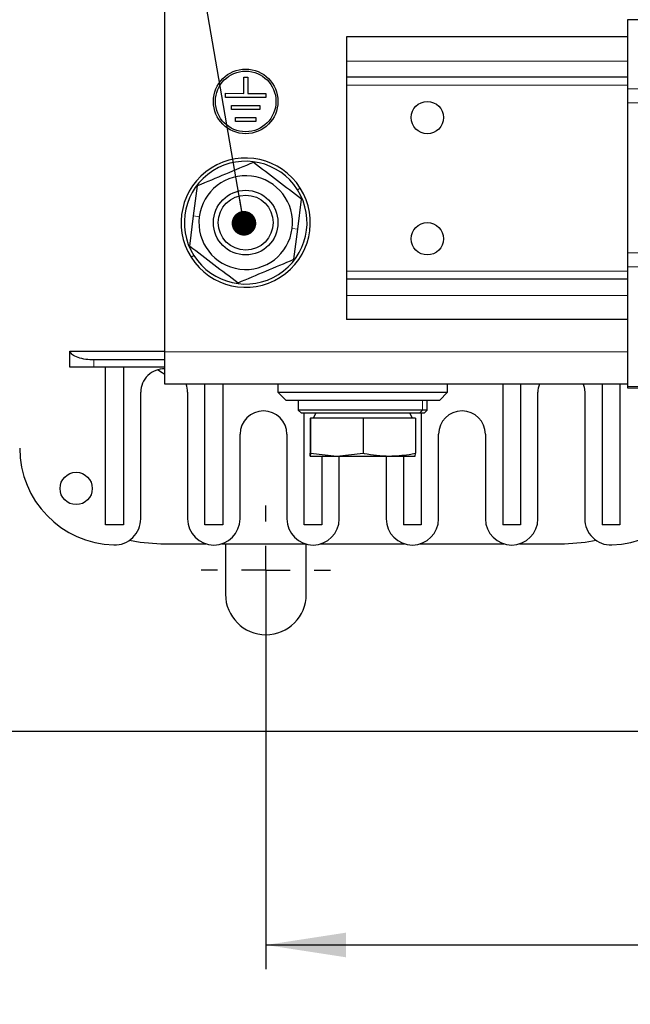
# Model space of a CAD drawing. Header units: millimetres. Extents: x 5 to 418, y 2 to 292.
# Tile 3 of 56: x 61 to 86, y 58 to 99. Entities that reach past the tile are written whole.
import ezdxf

# ---------------------------------------------------------------- set-up
doc = ezdxf.new("R2010")
doc.units = ezdxf.units.MM
doc.layers.add('SLD-0', color=7, linetype='Continuous')
doc.styles.add('SLDTEXTSTYLE0', font='TXT', dxfattribs={"width": 0.605})
doc.dimstyles.new('SLDDIMSTYLE0', dxfattribs={"dimtxt": 3.5, "dimasz": 3.302, "dimexe": 0, "dimexo": 0.0625, "dimgap": 0.875, "dimtad": 1, "dimlfac": 3, "dimrnd": 1e-09, "dimzin": 12, "dimdsep": 46, "dimtxsty": 'SLDTEXTSTYLE0', "dimsah": 1, "dimcen": 0.09, "dimadec": 0, "dimazin": 3, "dimtfac": 1, "dimtofl": 0, "dimtmove": 0, "dimatfit": 3, "dimfxl": 1, "dimfrac": 2, "dimtolj": 1, "dimtzin": 12, "dimarcsym": 0})
doc.dimstyles.new('SLDDIMSTYLE3', dxfattribs={"dimtxt": 0.18, "dimasz": 1.016, "dimexe": 0, "dimexo": 0.0625, "dimgap": 0, "dimtad": 0, "dimtih": 1, "dimtoh": 1, "dimdec": 0, "dimrnd": 1e-09, "dimzin": 0, "dimdsep": 46, "dimtxsty": 'Standard', "dimblk1": 'DOT', "dimblk2": 'DOT', "dimsah": 1, "dimcen": 0.09, "dimadec": 0, "dimazin": 0, "dimtfac": 1.016, "dimtdec": 0, "dimtofl": 0, "dimtmove": 0, "dimatfit": 3, "dimldrblk": 'DOT', "dimfxl": 1, "dimfrac": 2, "dimtolj": 1, "dimtzin": 0, "dimarcsym": 0})

# ---------------------------------------------------------------- blocks, each defined once
blk = doc.blocks.new('_D_4')
at = {"layer": 'SLD-0', "color": 7}
for p, q in [((70.819, 74.944), (70.819, 59.476)), ((137.485, 74.944), (137.485, 59.476)), ((70.819, 60.476), (137.485, 60.476))]:
    blk.add_line(p, q, dxfattribs=at)
for points in [[(70.819, 60.476), (74.121, 59.968), (74.121, 60.984)], [(137.485, 60.476), (134.183, 60.984), (134.183, 59.968)]]:
    blk.add_solid(points, dxfattribs=at)
at = {"layer": 'SLD-0', "color": 7, "insert": (100.142, 64.987), "char_height": 3.5, "attachment_point": 1, "style": 'SLDTEXTSTYLE0'}
blk.add_mtext('200', dxfattribs=at)
blk = doc.blocks.new('_D_5')
at = {"layer": 'SLD-0', "color": 7}
for p, q in [((152.819, 74.944), (152.819, 51.271)), ((55.485, 73.277), (55.485, 51.271)), ((152.819, 52.271), (55.485, 52.271))]:
    blk.add_line(p, q, dxfattribs=at)
for points in [[(55.485, 52.271), (58.787, 51.763), (58.787, 52.779)], [(152.819, 52.271), (149.517, 52.779), (149.517, 51.763)]]:
    blk.add_solid(points, dxfattribs=at)
at = {"layer": 'SLD-0', "color": 7, "insert": (100.142, 56.783), "char_height": 3.5, "attachment_point": 1, "style": 'SLDTEXTSTYLE0'}
blk.add_mtext('292', dxfattribs=at)
blk = doc.blocks.new('_Dot')
at = {"color": 0, "linetype": 'ByBlock', "lineweight": -2}
blk.add_line((-0.5, 0), (-1, 0), dxfattribs=at)
at = {"color": 0, "linetype": 'ByBlock', "const_width": 0.5}
blk.add_lwpolyline([(-0.25, 0, 1), (0.25, 0, 1)], format="xyb", close=True, dxfattribs=at)
blk = doc.blocks.new('SW_CENTERMARKSYMBOL_0')
at = {"layer": 'SLD-0', "color": 0}
for p, q in [((0, 2), (0, 2.667)), ((0, 0), (0, 1)), ((-2, 0), (-2.667, 0)), ((0, 0), (-1, 0)), ((0, 0), (0, -1)), ((0, 0), (1, 0)), ((2, 0), (2.667, 0)), ((0, -2), (0, -2.667))]:
    blk.add_line(p, q, dxfattribs=at)

msp = doc.modelspace()

# ---------------------------------------------------------------- linework, layer by layer
at = {"color": 7, "linetype": 'Continuous', "lineweight": 25}
for p, q in [((66.652, 84.9436), (66.652, 100.2769)), ((88.252, 98.6436), (85.752, 98.6436)), ((85.752, 98.6436), (85.752, 95.8027)), ((85.752, 97.9436), (74.152, 97.9436)), ((74.152, 97.9436), (74.152, 96.9436)), ((74.152, 96.9436), (74.152, 96.2769)), ((69.9026, 95.6104), (69.9037, 96.2771)), ((69.9037, 96.2771), (70.0704, 96.2768)), ((70.0704, 96.2768), (70.0692, 95.6101)), ((85.752, 96.2769), (74.152, 96.2769)), ((74.152, 96.2769), (74.152, 95.9436)), ((74.152, 95.9436), (74.152, 88.2769)), ((69.1523, 95.445), (69.1526, 95.6117)), ((69.1526, 95.6117), (69.9026, 95.6104)), ((70.0692, 95.6101), (70.8192, 95.6088)), ((70.8192, 95.6088), (70.8189, 95.4421)), ((85.752, 95.8027), (85.752, 95.2253)), ((70.8189, 95.4421), (69.1523, 95.445)), ((69.4014, 94.9446), (69.4017, 95.1113)), ((69.4017, 95.1113), (70.5684, 95.1092)), ((70.5684, 95.1092), (70.5681, 94.9426)), ((85.752, 95.2253), (85.752, 89.0263)), ((70.5681, 94.9426), (69.4014, 94.9446)), ((69.5672, 94.4443), (69.5675, 94.611)), ((70.4005, 94.4428), (69.5672, 94.4443)), ((69.5675, 94.611), (70.4008, 94.6095)), ((70.4008, 94.6095), (70.4005, 94.4428)), ((67.836, 90.5503), (67.9938, 91.7912)), ((72.1347, 90.0036), (72.2925, 91.2445)), ((67.6781, 89.3093), (67.836, 90.5503)), ((71.9769, 88.7626), (72.1347, 90.0036)), ((85.752, 89.0263), (85.752, 88.449)), ((74.152, 88.2769), (74.152, 87.9436)), ((85.752, 88.449), (85.752, 83.5112)), ((85.752, 87.9436), (74.152, 87.9436)), ((74.152, 87.9436), (74.152, 87.2769)), ((74.152, 87.2769), (74.152, 86.2769)), ((85.752, 86.2769), (74.152, 86.2769)), ((62.7187, 84.3102), (62.7187, 84.9769)), ((62.7188, 84.9769), (62.7187, 84.9769)), ((62.7188, 84.9769), (62.7289, 84.9531)), ((62.7188, 84.9769), (66.652, 84.9769)), ((66.652, 83.6102), (66.652, 84.9436)), ((66.652, 84.6102), (63.7187, 84.6102)), ((63.7187, 84.3102), (62.7187, 84.3102)), ((66.652, 84.3102), (63.7187, 84.3102)), ((64.202, 77.8119), (64.202, 84.3102)), ((64.9353, 84.3102), (64.9353, 77.8119)), ((65.652, 78.0614), (65.652, 83.2769)), ((85.752, 83.6102), (66.652, 83.6102)), ((67.5853, 83.2769), (67.5853, 78.0602)), ((68.302, 77.8119), (68.302, 83.6102)), ((69.0353, 83.6102), (69.0353, 77.8119)), ((71.3187, 83.6102), (71.3187, 83.2769)), ((71.3187, 83.2769), (71.652, 82.9436)), ((71.3187, 83.2769), (78.3187, 83.2769)), ((77.9853, 82.9436), (78.3187, 83.2769)), ((78.3187, 83.2769), (78.3187, 83.6102)), ((80.602, 83.6102), (80.602, 77.8119)), ((81.3353, 83.6102), (81.3353, 77.8119)), ((82.052, 78.0602), (82.052, 83.2769)), ((83.9853, 83.2769), (83.9853, 78.0614)), ((84.702, 83.6102), (84.702, 77.8119)), ((85.4353, 83.6102), (85.4353, 77.8119)), ((85.752, 83.5112), (85.752, 83.4665)), ((85.752, 83.4665), (88.252, 83.4665)), ((77.9853, 82.9436), (71.652, 82.9436)), ((72.152, 82.9436), (72.152, 82.5436)), ((77.4853, 82.5436), (77.4853, 82.9436)), ((72.152, 82.5436), (72.2853, 82.4102)), ((77.2819, 82.5436), (72.152, 82.5436)), ((77.4853, 82.5436), (77.2819, 82.5436)), ((77.352, 82.4102), (77.4853, 82.5436)), ((77.1588, 82.4102), (72.2853, 82.4102)), ((72.402, 77.8119), (72.402, 82.4102)), ((72.6414, 82.2102), (72.6414, 80.7656)), ((72.6414, 82.2102), (72.6627, 82.2102)), ((72.6627, 82.2102), (72.6627, 80.7656)), ((74.84, 82.2102), (72.6627, 82.2102)), ((72.8803, 82.4102), (72.7649, 82.2102)), ((74.84, 82.2102), (74.84, 80.7656)), ((76.9959, 82.2102), (74.84, 82.2102)), ((76.8725, 82.2102), (76.757, 82.4102)), ((76.9959, 82.2102), (76.9959, 80.7656)), ((77.352, 82.4102), (77.1588, 82.4102)), ((77.2353, 82.4102), (77.2353, 77.8119)), ((69.752, 78.0602), (69.752, 81.5436)), ((71.6853, 81.5436), (71.6853, 78.0602)), ((77.952, 78.0602), (77.952, 81.5436)), ((79.8853, 81.5436), (79.8853, 78.0602)), ((72.6521, 80.6436), (72.6414, 80.7656)), ((72.6627, 80.7656), (72.6521, 80.6436)), ((72.6521, 80.6436), (73.7514, 80.6436)), ((72.6627, 80.7656), (73.7514, 80.6436)), ((73.1353, 80.6436), (73.1353, 77.8119)), ((73.7514, 80.6436), (74.84, 80.7656)), ((73.7514, 80.6436), (75.918, 80.6436)), ((73.852, 78.0602), (73.852, 80.6436)), ((75.7853, 80.6436), (75.7853, 78.0602)), ((75.918, 80.6436), (76.9852, 80.6436)), ((76.502, 80.6436), (76.502, 77.8119)), ((76.9852, 80.6436), (76.9959, 80.7656)), ((64.9353, 77.8119), (64.202, 77.8119)), ((69.0353, 77.8119), (68.302, 77.8119)), ((73.1353, 77.8119), (72.402, 77.8119)), ((77.2353, 77.8119), (76.502, 77.8119)), ((81.3353, 77.8119), (80.602, 77.8119)), ((85.4353, 77.8119), (84.702, 77.8119)), ((66.4853, 77.0269), (68.3433, 77.0269)), ((68.994, 77.0269), (72.4433, 77.0269)), ((69.1541, 77.0269), (69.152, 76.9436)), ((69.152, 76.9436), (69.152, 74.9436)), ((72.4853, 76.9436), (72.4838, 77.015)), ((72.4853, 74.9436), (72.4853, 76.9436)), ((73.094, 77.0269), (76.5433, 77.0269)), ((77.194, 77.0269), (80.6433, 77.0269)), ((81.294, 77.0269), (83.152, 77.0269)), ((156.8187, 69.2769), (51.4853, 69.2769))]:
    msp.add_line(p, q, dxfattribs=at)
at = {"color": 7, "linetype": 'Continuous', "lineweight": 18}
for p, q in [((85.752, 96.9436), (74.152, 96.9436)), ((85.752, 95.9436), (74.152, 95.9436)), ((88.252, 95.8027), (85.752, 95.8027)), ((88.252, 95.2253), (85.752, 95.2253)), ((72.1255, 91.6324), (72.2382, 91.7037)), ((68.0674, 90.5208), (67.836, 90.5503)), ((71.9032, 90.033), (72.1347, 90.0036)), ((88.252, 89.0263), (85.752, 89.0263)), ((67.8451, 88.9215), (67.7325, 88.8501)), ((85.752, 88.2769), (74.152, 88.2769)), ((88.252, 88.449), (85.752, 88.449)), ((85.752, 87.2769), (74.152, 87.2769)), ((62.7289, 84.9531), (66.652, 84.9531)), ((85.752, 84.9436), (66.652, 84.9436)), ((63.7187, 84.3102), (63.7187, 84.6102)), ((85.752, 83.5112), (88.252, 83.5112)), ((77.2819, 82.9436), (77.2819, 82.5436)), ((77.1588, 82.4102), (77.2819, 82.5436))]:
    msp.add_line(p, q, dxfattribs=at)
at = {"color": 7, "linetype": 'Continuous', "lineweight": 25, "flags": 128}
for points in [[(66.3643, 84.2095), (66.4742, 84.1306), (66.652, 84.0247)], [(83.926, 83.6102), (83.9624, 83.486), (83.9853, 83.2769)], [(65.1839, 77.1698), (65.6314, 77.088), (66.4853, 77.0269)], [(83.152, 77.0269), (84.0059, 77.088), (84.4534, 77.1698)]]:
    msp.add_lwpolyline(points, dxfattribs=at)
at = {"color": 7, "linetype": 'Continuous', "lineweight": 25}
for centre, radius in [((69.9853, 95.2769), 1.3333), ((69.9853, 95.2769), 1.25), ((77.4853, 94.6102), 0.6667), ((69.9853, 90.2769), 1.3333), ((69.9853, 90.2769), 1.1333), ((77.4853, 89.6102), 0.6667), ((62.9853, 79.3102), 0.6667)]:
    msp.add_circle(centre, radius, dxfattribs=at)
for centre, radius, start, end in [((69.9853, 90.2769), 2.6667, 32.34704, 212.34704), ((69.9853, 90.2769), 2.5333, 32.34704, 212.34704), ((69.9853, 90.2769), 1.9333, 352.752, 172.752), ((69.9853, 90.2769), 2.6667, 212.34704, 32.34704), ((69.9853, 90.2769), 2.5333, 212.34704, 32.34704), ((69.9853, 90.2769), 1.9333, 172.752, 352.752), ((66.6187, 83.2769), 0.9667, 88.02389, 180), ((66.6187, 83.2769), 0.9667, 0, 20.17127), ((83.0187, 83.2769), 0.9667, 159.82873, 180), ((70.7187, 81.5436), 0.9667, 0, 180), ((78.9187, 81.5436), 0.9667, 0, 180), ((64.652, 80.9769), 4, 180, 268.36275), ((84.9853, 80.9769), 4, 271.63725, 0), ((64.5687, 78.0614), 1.0833, 268.36275, 0), ((68.6687, 78.0602), 1.0833, 180, 0), ((72.7687, 78.0602), 1.0833, 180, 0), ((76.8687, 78.0602), 1.0833, 180, 0), ((80.9687, 78.0602), 1.0833, 180, 0), ((85.0687, 78.0614), 1.0833, 180, 271.63725), ((70.8187, 74.9436), 1.6667, 180, 0)]:
    msp.add_arc(centre, radius, start, end, dxfattribs=at)
for points, knots in [([(70.301, 92.7588), (69.9164, 92.5975), (69.1474, 92.275), (68.3783, 91.9525), (67.9938, 91.7912)], [0, 0, 0, 0, 0.4999949, 1, 1, 1, 1]), ([(72.2925, 91.2445), (71.9606, 91.4969), (71.2967, 92.0016), (70.6329, 92.5064), (70.301, 92.7588)], [0, 0, 0, 0, 0.4999949, 1, 1, 1, 1]), ([(67.6781, 89.3093), (68.0101, 89.057), (68.6739, 88.5522), (69.3378, 88.0474), (69.6697, 87.795)], [0, 0, 0, 0, 0.4999949, 1, 1, 1, 1]), ([(69.6697, 87.795), (70.0542, 87.9563), (70.8233, 88.2788), (71.5923, 88.6014), (71.9769, 88.7626)], [0, 0, 0, 0, 0.4999949, 1, 1, 1, 1]), ([(63.7187, 84.6102), (63.6032, 84.6149), (63.3623, 84.6248), (63.0465, 84.703), (62.8132, 84.8167), (62.7566, 84.9083), (62.7289, 84.9531)], [0, 0, 0, 0, 0.2342384, 0.488675, 0.7499922, 1, 1, 1, 1]), ([(74.84, 80.7656), (74.8512, 80.7632), (75.2065, 80.6885), (75.5679, 80.6657), (75.918, 80.6436)], [0, 0, 0, 0, 0.031485, 1, 1, 1, 1]), ([(75.918, 80.6436), (76.1909, 80.6572), (76.5525, 80.6754), (76.9086, 80.7478), (76.9959, 80.7656)], [0, 0, 0, 0, 0.7546767, 1, 1, 1, 1])]:
    msp.add_open_spline(points, degree=3, knots=knots, dxfattribs=at)

# ---------------------------------------------------------------- block references
at = {"layer": 'SLD-0'}
msp.add_blockref('SW_CENTERMARKSYMBOL_0', (70.8187, 75.9436), dxfattribs=at)

# ---------------------------------------------------------------- dimensions: what is measured, and where the dimension line sits
at = {"layer": 'SLD-0', "color": 7}
for base, p1, p2, picture, middle in [((55.4853, 52.2711), (152.8187, 74.9436), (55.4853, 73.2769), '_D_5', (104.152, 52.2711)), ((137.4853, 60.4757), (70.8187, 74.9436), (137.4853, 74.9436), '_D_4', (104.152, 60.4757))]:
    dim = msp.add_linear_dim(base=base, p1=p1, p2=p2, dimstyle='SLDDIMSTYLE0', dxfattribs=at)
    dim.commit()
    dim.dimension.update_dxf_attribs({"geometry": picture, "text_midpoint": middle, "dimtype": 160})

# ---------------------------------------------------------------- leaders
at = {"layer": 'SLD-0'}
msp.add_leader([(69.914, 90.2487), (63.732, 126.0201)], dimstyle='SLDDIMSTYLE3', dxfattribs=at)

doc.saveas('drawing.dxf')
